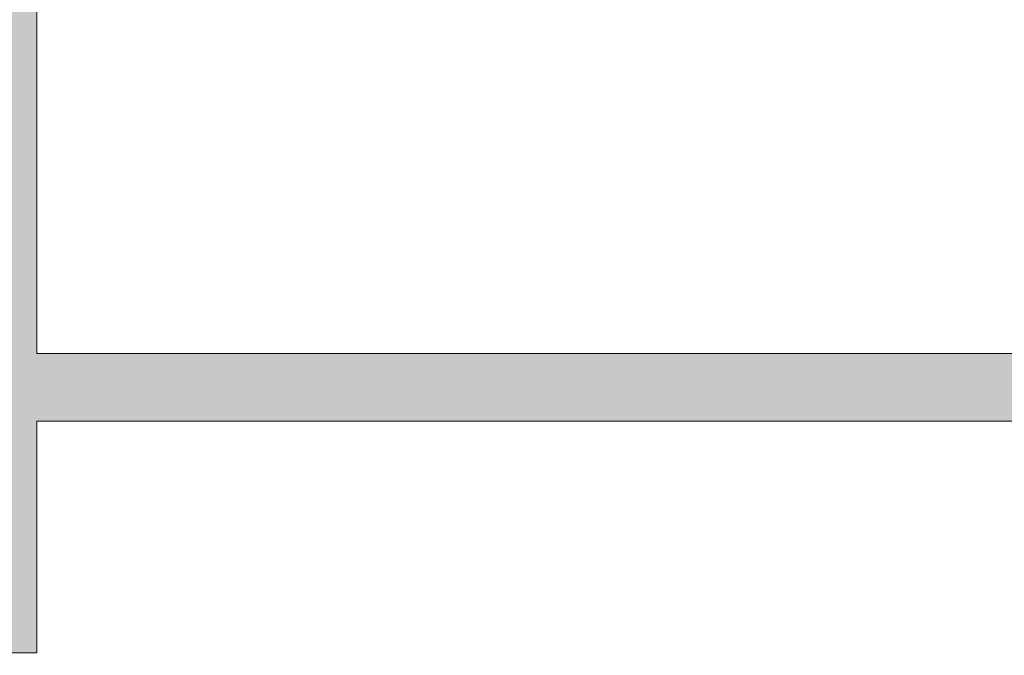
# Model space of a CAD drawing. Header units: millimetres. Extents: x 1110081 to 1268996, y -753649 to 3502.
# Tile 12 of 211: x 1175981 to 1178088, y -738809 to -737449. Entities that reach past the tile are written whole.
import ezdxf

# ---------------------------------------------------------------- set-up
doc = ezdxf.new("R2010")
doc.units = ezdxf.units.MM
doc.layers.add('A24', color=1, linetype='Continuous', lineweight=13)

msp = doc.modelspace()

# ---------------------------------------------------------------- hatches: boundary and pattern name
at = {"layer": 'A24'}
for points in [[(1176018.1, -738310.9), (1176018.1, -735827.9), (1175883.1, -735827.9), (1175883.1, -738310.9)], [(1176018.1, -738307.9), (1178430.1, -738307.9), (1178430.1, -738162.9), (1176018.1, -738162.9)]]:
    msp.add_hatch(color=256, dxfattribs=at).paths.add_polyline_path(points)
h = msp.add_hatch(color=256, dxfattribs=at)
h.paths.add_polyline_path([(1176018.1, -739833.4), (1176018.1, -739713.9), (1175883.1, -739713.9), (1175883.1, -739833.4)])
h.paths.add_polyline_path([(1176018.1, -738803.9), (1176018.1, -738310.9), (1175883.1, -738310.9), (1175883.1, -738803.9)])

# ---------------------------------------------------------------- linework, layer by layer
for p, q in [((1176018.1, -738162.9), (1176018.1, -735992.1)), ((1178430.1, -738162.9), (1176018.1, -738162.9)), ((1176018.1, -738307.9), (1178430.1, -738307.9)), ((1176018.1, -738803.9), (1176018.1, -738307.9)), ((1175883.1, -738803.9), (1176018.1, -738803.9))]:
    msp.add_line(p, q, dxfattribs=at)
at = {"layer": 'A24', "color": 7, "flags": 128}
for points in [[(1178655.1, -738442.4), (1178655.1, -738114.4), (1178430.1, -738114.4), (1178430.1, -738162.9), (1176018.1, -738162.9), (1176018.1, -735992.1), (1178430.1, -735992.1), (1178430.1, -737104.4), (1178655.1, -737104.4)], [(1168996.1, -737176.9), (1168996.1, -738669.4), (1168828.6, -738669.4), (1168828.6, -738694.4), (1169188.6, -738694.4), (1169188.6, -738669.4), (1169021.1, -738669.4), (1169021.1, -737176.9), (1175883.1, -737176.9), (1175883.1, -738803.9), (1176018.1, -738803.9), (1176018.1, -738307.9), (1178430.1, -738307.9), (1178430.1, -738442.4), (1178655.1, -738442.4)]]:
    msp.add_lwpolyline(points, dxfattribs=at)

doc.saveas('drawing.dxf')
